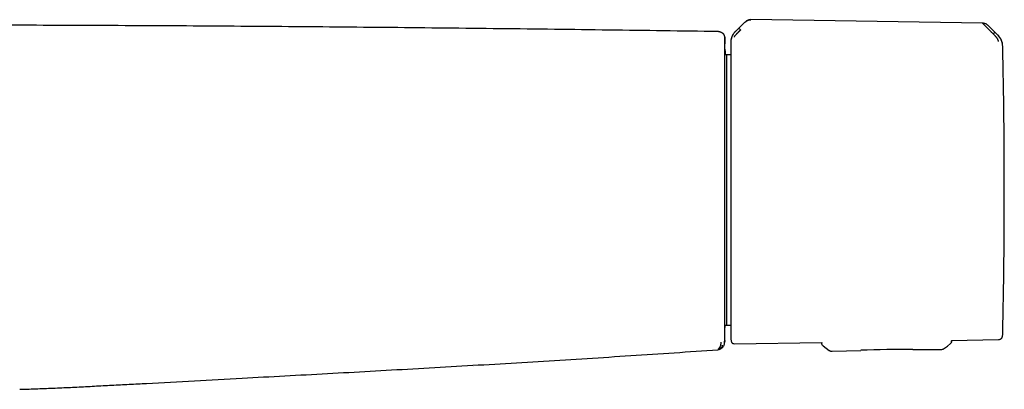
# Model space of a CAD drawing. Header units: millimetres. Extents: x 8 to 955, y 12 to 2039.
# Tile 57 of 115: x 543 to 688, y 1087 to 1142. Entities that reach past the tile are written whole.
import ezdxf

# ---------------------------------------------------------------- set-up
doc = ezdxf.new("R2010")
doc.units = ezdxf.units.MM

msp = doc.modelspace()

# ---------------------------------------------------------------- linework, layer by layer
at = {"color": 7, "linetype": 'Continuous', "lineweight": 30}
for p, q in [((649.67, 1141.28), (648.35, 1139.98)), ((684.86, 1141.19), (650.59, 1141.71)), ((687.11, 1139.44), (685.69, 1140.84)), ((686.26, 1139.77), (686.41, 1139.62)), ((646.73, 1139.17), (646.73, 1139.16)), ((646.73, 1139.12), (646.73, 1139.07)), ((647.62, 1138.29), (647.62, 1138.27)), ((647.01, 1136.5), (646.77, 1136.5)), ((647.62, 1136.49), (647.01, 1136.5)), ((647.01, 1136.5), (647.01, 1096.52)), ((646.77, 1096.52), (647.01, 1096.52)), ((647.01, 1096.52), (647.62, 1096.53)), ((648.11, 1093.77), (661.07, 1093.97)), ((661.07, 1093.97), (661.08, 1093.85)), ((661.08, 1093.85), (661.08, 1093.85)), ((661.28, 1093.46), (661.28, 1093.46)), ((680.26, 1094.04), (680.28, 1094.18)), ((680.28, 1094.27), (687.21, 1094.38)), ((680.28, 1094.27), (680.28, 1094.18)), ((680.28, 1094.18), (680.28, 1094.18)), ((645.72, 1092.9), (645.72, 1092.9)), ((662.61, 1092.65), (666.85, 1092.79)), ((662.61, 1092.65), (662.61, 1092.65)), ((674.55, 1092.93), (678.78, 1092.93)), ((678.78, 1092.94), (678.78, 1092.94)), ((679.22, 1093.09), (679.22, 1093.09)), ((609.53, 1090.39), (609.53, 1090.39)), ((609.53, 1090.39), (609.53, 1090.39)), ((609.53, 1090.39), (609.53, 1090.39)), ((609.53, 1090.39), (609.53, 1090.39)), ((609.53, 1090.39), (609.53, 1090.39)), ((609.53, 1090.39), (609.53, 1090.39)), ((609.53, 1090.39), (609.53, 1090.39)), ((542.51, 1087.03), (542.77, 1087.03)), ((542.51, 1087.03), (542.51, 1087.03)), ((542.77, 1087.03), (543.25, 1087.05)), ((542.77, 1087.04), (542.77, 1087.03))]:
    msp.add_line(p, q, dxfattribs=at)
at = {"color": 7, "linetype": 'Continuous', "lineweight": 30, "flags": 128}
for points in [[(661.28, 1093.46), (661.73, 1093.12), (662.17, 1092.79)], [(679.22, 1093.09), (679.65, 1093.43), (680.09, 1093.79)]]:
    msp.add_lwpolyline(points, dxfattribs=at)
at = {"color": 7, "linetype": 'Continuous', "lineweight": 30}
for centre, radius, start, end in [((-353.02, 1116.77), 1000, 1.18057, 1.27799), ((685.36, 1137.7), 2.48, 1.217, 45.1758), ((-311.93, 1116.51), 1000, 0, 1.21695), ((-311.93, 1116.51), 1000, 358.78306, 0), ((-353.02, 1116.77), 1000, 358.7235, 358.82093), ((685.36, 1095.33), 2.48, 349.462, 352.4846), ((685.36, 1095.33), 2.48, 355.2378, 358.7831), ((675.06, 842.93), 250, 90.1171, 91.8829)]:
    msp.add_arc(centre, radius, start, end, dxfattribs=at)
for points, knots in [([(650.59, 1141.71), (650.56, 1141.71), (650.49, 1141.7), (650.4, 1141.69), (650.31, 1141.67), (650.22, 1141.64), (650.1, 1141.59), (649.96, 1141.52), (649.81, 1141.41), (649.72, 1141.33), (649.67, 1141.28)], [0, 0, 0, 0, 0.106785, 0.196238, 0.268908, 0.366793, 0.475206, 0.637788, 0.813995, 1, 1, 1, 1]), ([(649.67, 1141.28), (649.72, 1141.33), (649.81, 1141.41), (649.95, 1141.51), (650.09, 1141.59), (650.23, 1141.64), (650.35, 1141.68), (650.47, 1141.7), (650.55, 1141.7), (650.6, 1141.7)], [0, 0, 0, 0, 0.17829, 0.350569, 0.517442, 0.639739, 0.760301, 0.88002, 1, 1, 1, 1]), ([(645.73, 1139.94), (640.36, 1140.02), (629.61, 1140.17), (613.49, 1140.37), (597.38, 1140.54), (581.26, 1140.68), (565.14, 1140.79), (549.02, 1140.86), (532.9, 1140.91), (522.16, 1140.92), (516.78, 1140.92)], [0, 0, 0, 0, 0.125002, 0.250002, 0.375001, 0.5, 0.624999, 0.749998, 0.874998, 1, 1, 1, 1]), ([(646.12, 1139.85), (646.12, 1139.85), (646.08, 1139.87), (645.99, 1139.9), (645.86, 1139.93), (645.77, 1139.94), (645.73, 1139.94)], [0, 0, 0, 0, 0.019748, 0.342141, 0.668205, 1, 1, 1, 1]), ([(646.73, 1139.17), (646.73, 1139.19), (646.73, 1139.22), (646.72, 1139.27), (646.71, 1139.32), (646.69, 1139.36), (646.68, 1139.39), (646.67, 1139.42), (646.66, 1139.44), (646.65, 1139.46), (646.64, 1139.47), (646.64, 1139.48), (646.63, 1139.49), (646.62, 1139.5), (646.61, 1139.51), (646.6, 1139.52), (646.59, 1139.54), (646.58, 1139.56), (646.56, 1139.57), (646.55, 1139.59), (646.54, 1139.6), (646.52, 1139.61), (646.51, 1139.63), (646.49, 1139.64), (646.48, 1139.65), (646.46, 1139.67), (646.42, 1139.7), (646.38, 1139.72), (646.34, 1139.75), (646.33, 1139.75), (646.31, 1139.76), (646.3, 1139.77), (646.28, 1139.78), (646.27, 1139.79), (646.25, 1139.8), (646.23, 1139.8), (646.21, 1139.81), (646.18, 1139.82), (646.16, 1139.84), (646.13, 1139.85), (646.11, 1139.86), (646.09, 1139.86), (646.08, 1139.87)], [0, 0, 0, 0, 0.023518, 0.045561, 0.066124, 0.085205, 0.102804, 0.118919, 0.13355, 0.14566, 0.156881, 0.167849, 0.178578, 0.189068, 0.199319, 0.220479, 0.24054, 0.259502, 0.277365, 0.294128, 0.314587, 0.3361, 0.358832, 0.382786, 0.407959, 0.434353, 0.461723, 0.599361, 0.621097, 0.642863, 0.664926, 0.688433, 0.713517, 0.740177, 0.768415, 0.798229, 0.829619, 0.862586, 0.896499, 0.931932, 0.968887, 1, 1, 1, 1]), ([(648.34, 1139.99), (648.28, 1139.93), (648.16, 1139.81), (648.02, 1139.62), (647.92, 1139.44), (647.83, 1139.27), (647.77, 1139.12), (647.73, 1139), (647.7, 1138.9), (647.68, 1138.81), (647.66, 1138.72), (647.64, 1138.6), (647.63, 1138.45), (647.63, 1138.35), (647.62, 1138.29)], [0, 0, 0, 0, 0.134207, 0.256496, 0.365794, 0.461398, 0.542911, 0.61016, 0.663118, 0.703221, 0.751995, 0.817644, 0.900402, 1, 1, 1, 1]), ([(647.72, 1138.82), (647.73, 1138.83), (647.73, 1138.86), (647.74, 1138.93), (647.77, 1139.04), (647.82, 1139.18), (647.88, 1139.32), (647.94, 1139.46), (648.02, 1139.59), (648.15, 1139.77), (648.28, 1139.89), (648.34, 1139.96)], [0, 0, 0, 0, 0.1249802, 0.2499743, 0.3751291, 0.4994996, 0.6267106, 0.6919867, 0.7543497, 0.8759121, 1, 1, 1, 1]), ([(649.09, 1140.2), (649.09, 1140.2), (649.09, 1140.19), (649.08, 1140.19), (649.06, 1140.17), (649.03, 1140.14), (649, 1140.11), (648.97, 1140.08), (648.94, 1140.05), (648.91, 1140.02), (648.87, 1139.98), (648.83, 1139.94), (648.79, 1139.9), (648.73, 1139.85), (648.68, 1139.79), (648.62, 1139.73), (648.56, 1139.67), (648.51, 1139.62), (648.46, 1139.57), (648.4, 1139.51), (648.34, 1139.44), (648.27, 1139.37), (648.22, 1139.31), (648.18, 1139.25), (648.14, 1139.2), (648.12, 1139.16), (648.11, 1139.12), (648.11, 1139.11), (648.11, 1139.1)], [0, 0, 0, 0, 0.000491, 0.00471, 0.016802, 0.036352, 0.063454, 0.082377, 0.103832, 0.127843, 0.154436, 0.183637, 0.215468, 0.24995, 0.297273, 0.342373, 0.385212, 0.425761, 0.464008, 0.499949, 0.569696, 0.63479, 0.695351, 0.751727, 0.809514, 0.868827, 0.931234, 1, 1, 1, 1]), ([(648.82, 1140.42), (648.82, 1140.42), (648.83, 1140.42), (648.85, 1140.41), (648.87, 1140.39), (648.9, 1140.37), (648.94, 1140.34), (648.98, 1140.3), (649.03, 1140.25), (649.07, 1140.21), (649.09, 1140.2)], [0, 0, 0, 0, 0.13159, 0.266336, 0.400877, 0.532059, 0.6574, 0.775759, 0.888356, 1, 1, 1, 1]), ([(685.69, 1140.84), (685.66, 1140.87), (685.6, 1140.92), (685.5, 1141), (685.38, 1141.07), (685.26, 1141.12), (685.13, 1141.15), (685, 1141.18), (684.9, 1141.19), (684.85, 1141.19)], [0, 0, 0, 0, 0.1209383, 0.2611746, 0.4201171, 0.5512572, 0.6921375, 0.8420701, 1, 1, 1, 1]), ([(686.26, 1139.77), (686.26, 1139.77), (686.26, 1139.77), (686.26, 1139.77), (686.25, 1139.78), (686.23, 1139.8), (686.19, 1139.84), (686.15, 1139.88), (686.11, 1139.92), (686.07, 1139.96), (686.03, 1140), (685.99, 1140.05), (685.93, 1140.1), (685.88, 1140.15), (685.79, 1140.24), (685.68, 1140.35), (685.59, 1140.44), (685.53, 1140.5), (685.5, 1140.53), (685.48, 1140.56), (685.45, 1140.58), (685.43, 1140.6), (685.36, 1140.67), (685.26, 1140.77), (685.13, 1140.9), (685.04, 1140.99), (684.97, 1141.06), (684.92, 1141.11), (684.88, 1141.15), (684.87, 1141.16), (684.86, 1141.17)], [0, 0, 0, 0, 0.000168, 0.001366, 0.004586, 0.016605, 0.036113, 0.063204, 0.082136, 0.103612, 0.127662, 0.154317, 0.183611, 0.215579, 0.250252, 0.332132, 0.404775, 0.422232, 0.439026, 0.455153, 0.47061, 0.485392, 0.499498, 0.598565, 0.690493, 0.775228, 0.835884, 0.893461, 0.948097, 1, 1, 1, 1]), ([(686.41, 1139.62), (686.43, 1139.63), (686.47, 1139.67), (686.52, 1139.71), (686.56, 1139.75), (686.6, 1139.78), (686.63, 1139.81), (686.65, 1139.83), (686.67, 1139.84), (686.67, 1139.84), (686.68, 1139.84)], [0, 0, 0, 0, 0.111205, 0.223375, 0.341492, 0.466821, 0.598192, 0.733051, 0.86815, 1, 1, 1, 1]), ([(646.73, 1139.12), (646.73, 1139.14), (646.73, 1139.17), (646.73, 1139.19), (646.73, 1139.2), (646.73, 1139.21), (646.73, 1139.21)], [0, 0, 0, 0, 0.250078, 0.500086, 0.75006, 1, 1, 1, 1]), ([(646.73, 1139.07), (646.73, 1139.07), (646.73, 1139.05), (646.73, 1139.01), (646.73, 1138.98), (646.73, 1138.95), (646.73, 1138.93), (646.73, 1138.91), (646.73, 1138.88), (646.73, 1138.86), (646.73, 1138.84), (646.73, 1138.82), (646.73, 1138.8), (646.73, 1138.76), (646.73, 1138.73), (646.73, 1138.7), (646.73, 1138.67), (646.73, 1138.64), (646.73, 1138.62), (646.73, 1138.59), (646.73, 1138.57), (646.73, 1138.53), (646.73, 1138.49), (646.73, 1138.44), (646.73, 1138.39), (646.73, 1138.37), (646.73, 1138.35), (646.73, 1138.34), (646.73, 1138.32), (646.73, 1138.31), (646.73, 1138.29), (646.73, 1138.28), (646.73, 1138.24), (646.73, 1138.19), (646.73, 1138.15)], [0, 0, 0, 0, 0.085205, 0.173637, 0.265319, 0.296927, 0.328908, 0.361262, 0.393991, 0.427095, 0.451959, 0.474019, 0.506386, 0.540486, 0.57632, 0.612351, 0.640021, 0.661763, 0.683507, 0.705253, 0.727, 0.748748, 0.791387, 0.830564, 0.866278, 0.87614, 0.885701, 0.894962, 0.903922, 0.912581, 0.920939, 0.928997, 0.936754, 1, 1, 1, 1]), ([(687.21, 1138.49), (687.21, 1138.49), (687.21, 1138.51), (687.2, 1138.54), (687.2, 1138.57), (687.19, 1138.59), (687.18, 1138.61), (687.17, 1138.65), (687.15, 1138.7), (687.12, 1138.78), (687.08, 1138.85), (687.02, 1138.93), (686.96, 1139.02), (686.91, 1139.09), (686.87, 1139.14), (686.84, 1139.16), (686.82, 1139.19), (686.8, 1139.22), (686.77, 1139.24), (686.74, 1139.28), (686.69, 1139.33), (686.62, 1139.41), (686.52, 1139.51), (686.45, 1139.58), (686.41, 1139.62)], [0, 0, 0, 0, 0.069029, 0.134234, 0.165139, 0.194797, 0.223151, 0.25016, 0.316417, 0.37991, 0.440884, 0.499499, 0.563069, 0.631475, 0.65021, 0.669285, 0.6887, 0.708455, 0.728549, 0.74898, 0.789411, 0.844999, 0.915392, 1, 1, 1, 1]), ([(687.8, 1137.99), (687.8, 1138), (687.8, 1138.03), (687.79, 1138.09), (687.78, 1138.16), (687.76, 1138.28), (687.72, 1138.43), (687.66, 1138.59), (687.59, 1138.75), (687.5, 1138.93), (687.38, 1139.12), (687.25, 1139.27), (687.16, 1139.36), (687.12, 1139.4), (687.11, 1139.41), (687.1, 1139.42), (687.1, 1139.42)], [0, 0, 0, 0, 0.117772, 0.228252, 0.33124, 0.427014, 0.515099, 0.595624, 0.669421, 0.735797, 0.846044, 0.926768, 0.978141, 0.992758, 0.997301, 1, 1, 1, 1]), ([(687.15, 1139.41), (687.15, 1139.42), (687.13, 1139.43), (687.12, 1139.43), (687.11, 1139.43)], [0, 0, 0, 0, 0.497546, 1, 1, 1, 1]), ([(687.28, 1139.26), (687.28, 1139.27), (687.25, 1139.3), (687.21, 1139.35), (687.17, 1139.39), (687.15, 1139.41)], [0, 0, 0, 0, 0.065709, 0.500974, 1, 1, 1, 1]), ([(646.77, 1096.19), (646.77, 1096.19), (646.77, 1096.19), (646.77, 1096.2), (646.77, 1096.21), (646.77, 1096.22), (646.77, 1096.24), (646.77, 1096.26), (646.77, 1096.3), (646.77, 1096.34), (646.77, 1096.38), (646.77, 1096.44), (646.77, 1096.5), (646.77, 1096.57), (646.77, 1096.64), (646.77, 1096.74), (646.77, 1096.87), (646.77, 1097.03), (646.77, 1097.21), (646.77, 1097.39), (646.77, 1097.58), (646.77, 1097.76), (646.77, 1097.94), (646.77, 1098.12), (646.77, 1098.33), (646.77, 1098.55), (646.77, 1098.81), (646.77, 1099.09), (646.77, 1099.34), (646.77, 1099.51), (646.77, 1099.6), (646.77, 1099.71), (646.77, 1099.82), (646.77, 1099.94), (646.77, 1100.11), (646.77, 1100.35), (646.77, 1100.65), (646.77, 1100.93), (646.77, 1101.19), (646.77, 1101.43), (646.77, 1101.63), (646.77, 1101.79), (646.77, 1101.95), (646.77, 1102.09), (646.77, 1102.23), (646.77, 1102.38), (646.77, 1102.56), (646.77, 1102.76), (646.77, 1102.98), (646.77, 1103.23), (646.77, 1103.51), (646.77, 1103.78), (646.77, 1104.06), (646.77, 1104.33), (646.77, 1104.63), (646.77, 1104.93), (646.77, 1105.25), (646.77, 1105.55), (646.77, 1105.9), (646.77, 1106.32), (646.77, 1106.79), (646.77, 1107.25), (646.77, 1107.69), (646.77, 1108.12), (646.77, 1108.53), (646.77, 1108.93), (646.77, 1109.33), (646.77, 1109.75), (646.77, 1110.19), (646.77, 1110.66), (646.77, 1111.18), (646.77, 1111.74), (646.77, 1112.2), (646.77, 1112.54), (646.77, 1112.75), (646.77, 1112.98), (646.77, 1113.22), (646.77, 1113.54), (646.77, 1113.95), (646.77, 1114.43), (646.77, 1114.87), (646.77, 1115.28), (646.77, 1115.59), (646.77, 1115.83), (646.77, 1115.99), (646.77, 1116.14), (646.77, 1116.29), (646.77, 1116.42), (646.77, 1116.55), (646.77, 1116.67), (646.77, 1116.8), (646.77, 1116.96), (646.77, 1117.14), (646.77, 1117.37), (646.77, 1117.63), (646.77, 1117.88), (646.77, 1118.11), (646.77, 1118.3), (646.77, 1118.51), (646.77, 1118.73), (646.77, 1118.95), (646.77, 1119.16), (646.77, 1119.47), (646.77, 1119.87), (646.77, 1120.37), (646.77, 1120.84), (646.77, 1121.19), (646.77, 1121.41), (646.77, 1121.52), (646.77, 1121.63), (646.77, 1121.75), (646.77, 1121.89), (646.77, 1122.03), (646.77, 1122.17), (646.77, 1122.31), (646.77, 1122.45), (646.77, 1122.59), (646.77, 1122.74), (646.77, 1122.9), (646.77, 1123.06), (646.77, 1123.35), (646.77, 1123.76), (646.77, 1124.27), (646.77, 1124.66), (646.77, 1124.92), (646.77, 1125.08), (646.77, 1125.23), (646.77, 1125.37), (646.77, 1125.51), (646.77, 1125.66), (646.77, 1125.84), (646.77, 1126.1), (646.77, 1126.44), (646.77, 1126.84), (646.77, 1127.25), (646.77, 1127.67), (646.77, 1128.1), (646.77, 1128.5), (646.77, 1128.83), (646.77, 1129.11), (646.77, 1129.34), (646.77, 1129.51), (646.77, 1129.65), (646.77, 1129.75), (646.77, 1129.86), (646.77, 1129.97), (646.77, 1130.08), (646.77, 1130.35), (646.77, 1130.78), (646.77, 1131.33), (646.77, 1131.86), (646.77, 1132.37), (646.77, 1132.85), (646.77, 1133.32), (646.77, 1133.75), (646.77, 1134.13), (646.77, 1134.44), (646.77, 1134.7), (646.77, 1134.96), (646.77, 1135.22), (646.77, 1135.45), (646.77, 1135.67), (646.77, 1135.87), (646.77, 1136.07), (646.77, 1136.27), (646.77, 1136.47), (646.77, 1136.65), (646.77, 1136.81), (646.77, 1136.95), (646.77, 1137.09), (646.77, 1137.21), (646.77, 1137.3), (646.77, 1137.36), (646.77, 1137.37), (646.77, 1137.37)], [0, 0, 0, 0, 0.003264, 0.006993, 0.011187, 0.015845, 0.020968, 0.026555, 0.032607, 0.037688, 0.043056, 0.04871, 0.054651, 0.060879, 0.066412, 0.071479, 0.081668, 0.091364, 0.100566, 0.109275, 0.11749, 0.125211, 0.131784, 0.138716, 0.146006, 0.153655, 0.161663, 0.170886, 0.180543, 0.183145, 0.185776, 0.188632, 0.191863, 0.195019, 0.198101, 0.206128, 0.2136, 0.220518, 0.226881, 0.232689, 0.236863, 0.240694, 0.244183, 0.247329, 0.250133, 0.253477, 0.257267, 0.261504, 0.266188, 0.271318, 0.276894, 0.282916, 0.287961, 0.293281, 0.298877, 0.304748, 0.310895, 0.316426, 0.321524, 0.330333, 0.338765, 0.34682, 0.354498, 0.361799, 0.368723, 0.375271, 0.381832, 0.388759, 0.396051, 0.40371, 0.411734, 0.420983, 0.430675, 0.433813, 0.436995, 0.440765, 0.444547, 0.448224, 0.456185, 0.463599, 0.470466, 0.476785, 0.482557, 0.485191, 0.487693, 0.490062, 0.4923, 0.494406, 0.496379, 0.49822, 0.500103, 0.502399, 0.505282, 0.508752, 0.512808, 0.517452, 0.520315, 0.523363, 0.526596, 0.530014, 0.533617, 0.536947, 0.539659, 0.547882, 0.555725, 0.563186, 0.570267, 0.572148, 0.573725, 0.575484, 0.577425, 0.579546, 0.581849, 0.584333, 0.586412, 0.588603, 0.590906, 0.593321, 0.595848, 0.598487, 0.601005, 0.610002, 0.618534, 0.626603, 0.629241, 0.631826, 0.634357, 0.636835, 0.639258, 0.641628, 0.644591, 0.648157, 0.655405, 0.662354, 0.669003, 0.677439, 0.685337, 0.692697, 0.699519, 0.704263, 0.708707, 0.712852, 0.714466, 0.716692, 0.718919, 0.721148, 0.723379, 0.725612, 0.737603, 0.749647, 0.761308, 0.773018, 0.784776, 0.796456, 0.808127, 0.819796, 0.827653, 0.83551, 0.844066, 0.852887, 0.861296, 0.869294, 0.87688, 0.885938, 0.894736, 0.904763, 0.91479, 0.924816, 0.934842, 0.944868, 0.958652, 0.972435, 0.986218, 1, 1, 1, 1]), ([(646.77, 1137.36), (646.77, 1137.36), (646.77, 1137.35), (646.77, 1137.31), (646.77, 1137.23), (646.78, 1137.12), (646.78, 1136.98), (646.78, 1136.82), (646.78, 1136.7), (646.78, 1136.65)], [0, 0, 0, 0, 0.034759, 0.203821, 0.372812, 0.541999, 0.711643, 0.882007, 1, 1, 1, 1]), ([(647.62, 1138.27), (647.62, 1138.26), (647.62, 1138.24), (647.62, 1138.18), (647.62, 1138.09), (647.62, 1137.97), (647.62, 1137.83), (647.62, 1137.67), (647.62, 1137.48), (647.62, 1137.28), (647.62, 1137.04), (647.62, 1136.79), (647.62, 1136.5), (647.62, 1136.18), (647.62, 1135.82), (647.62, 1135.43), (647.62, 1135.02), (647.62, 1134.58), (647.62, 1134.12), (647.62, 1133.65), (647.62, 1133.17), (647.62, 1132.66), (647.62, 1132.13), (647.62, 1131.57), (647.62, 1130.98), (647.62, 1130.36), (647.62, 1129.72), (647.62, 1129.06), (647.62, 1128.39), (647.62, 1127.71), (647.62, 1127.04), (647.62, 1126.38), (647.62, 1125.7), (647.62, 1125.02), (647.62, 1124.32), (647.62, 1123.6), (647.62, 1122.86), (647.62, 1122.12), (647.62, 1121.38), (647.62, 1120.65), (647.62, 1119.93), (647.62, 1119.22), (647.62, 1118.54), (647.62, 1117.86), (647.62, 1117.19), (647.62, 1116.74), (647.62, 1116.52)], [0, 0, 0, 0, 0.021627, 0.043251, 0.065104, 0.087403, 0.10971, 0.132416, 0.154017, 0.175632, 0.197664, 0.219767, 0.241889, 0.265775, 0.289658, 0.313667, 0.337882, 0.362106, 0.386478, 0.409515, 0.432566, 0.455692, 0.478821, 0.50197, 0.52648, 0.550986, 0.575463, 0.599818, 0.624181, 0.648379, 0.671088, 0.693811, 0.71623, 0.738581, 0.760951, 0.78418, 0.807408, 0.83047, 0.853127, 0.875793, 0.898051, 0.918809, 0.93958, 0.959792, 0.97989, 1, 1, 1, 1]), ([(646.79, 1136.5), (646.79, 1136.53), (646.79, 1136.58), (646.79, 1136.62), (646.79, 1136.64)], [0, 0, 0, 0, 0.501317, 1, 1, 1, 1]), ([(647.62, 1116.52), (647.62, 1116.3), (647.62, 1115.88), (647.62, 1115.24), (647.62, 1114.61), (647.62, 1113.97), (647.62, 1113.34), (647.62, 1112.7), (647.62, 1112.04), (647.62, 1111.35), (647.62, 1110.63), (647.62, 1109.92), (647.62, 1109.21), (647.62, 1108.51), (647.62, 1107.83), (647.62, 1107.17), (647.62, 1106.51), (647.62, 1105.86), (647.62, 1105.22), (647.62, 1104.56), (647.62, 1103.86), (647.62, 1103.14), (647.62, 1102.44), (647.62, 1101.77), (647.62, 1101.15), (647.62, 1100.59), (647.62, 1100.09), (647.62, 1099.61), (647.62, 1099.15), (647.62, 1098.71), (647.62, 1098.29), (647.62, 1097.89), (647.62, 1097.52), (647.62, 1097.17), (647.62, 1096.85), (647.62, 1096.54), (647.62, 1096.26), (647.62, 1095.98), (647.62, 1095.73), (647.62, 1095.51), (647.62, 1095.32), (647.62, 1095.15), (647.62, 1095.02), (647.62, 1094.91), (647.62, 1094.83), (647.62, 1094.78), (647.62, 1094.75), (647.62, 1094.74), (647.62, 1094.74)], [0, 0, 0, 0, 0.018666, 0.0373, 0.055916, 0.07453, 0.09316, 0.111821, 0.131124, 0.152577, 0.174045, 0.195966, 0.217965, 0.239982, 0.261251, 0.282515, 0.303798, 0.325403, 0.347003, 0.368623, 0.394823, 0.421023, 0.447309, 0.473644, 0.5, 0.521952, 0.543899, 0.565865, 0.587701, 0.60953, 0.63138, 0.652985, 0.674585, 0.696204, 0.717474, 0.738738, 0.76002, 0.783357, 0.806691, 0.829856, 0.85261, 0.875372, 0.897718, 0.918552, 0.9394, 0.959671, 0.979828, 1, 1, 1, 1]), ([(646.78, 1096.52), (646.78, 1096.5), (646.78, 1096.43), (646.77, 1096.34), (646.77, 1096.25), (646.77, 1096.2), (646.77, 1096.2), (646.77, 1096.19)], [0, 0, 0, 0, 0.108153, 0.3314933, 0.5549658, 0.7776828, 1, 1, 1, 1]), ([(647.62, 1094.74), (647.62, 1094.71), (647.63, 1094.64), (647.63, 1094.52), (647.65, 1094.38), (647.68, 1094.22), (647.71, 1094.11), (647.72, 1094.06)], [0, 0, 0, 0, 0.137528, 0.305837, 0.505463, 0.736804, 1, 1, 1, 1]), ([(687.21, 1094.38), (687.25, 1094.38), (687.32, 1094.38), (687.44, 1094.42), (687.54, 1094.48), (687.64, 1094.56), (687.72, 1094.65), (687.77, 1094.77), (687.79, 1094.84), (687.8, 1094.88)], [0, 0, 0, 0, 0.133303, 0.273172, 0.417341, 0.563073, 0.714218, 0.86072, 1, 1, 1, 1]), ([(687.8, 1094.9), (687.81, 1094.96), (687.83, 1095.09), (687.84, 1095.23), (687.84, 1095.3)], [0, 0, 0, 0, 0.470352, 1, 1, 1, 1]), ([(645.72, 1092.9), (645.76, 1092.9), (645.85, 1092.91), (645.98, 1092.95), (646.13, 1093.01), (646.28, 1093.1), (646.43, 1093.23), (646.55, 1093.38), (646.63, 1093.54), (646.68, 1093.68), (646.71, 1093.78), (646.71, 1093.83), (646.71, 1093.83)], [0, 0, 0, 0, 0.092474, 0.183409, 0.273337, 0.407048, 0.540188, 0.673297, 0.806907, 0.896712, 0.987467, 1, 1, 1, 1]), ([(645.72, 1092.9), (645.74, 1092.92), (645.79, 1092.98), (645.86, 1093.05), (645.92, 1093.12), (645.96, 1093.18), (645.99, 1093.22), (646.02, 1093.26), (646.04, 1093.29), (646.06, 1093.33), (646.08, 1093.36), (646.1, 1093.4), (646.11, 1093.43), (646.13, 1093.46), (646.14, 1093.49), (646.16, 1093.52), (646.16, 1093.54), (646.17, 1093.56), (646.17, 1093.57), (646.17, 1093.58), (646.17, 1093.59), (646.17, 1093.6), (646.17, 1093.61), (646.17, 1093.63), (646.17, 1093.65), (646.18, 1093.67), (646.18, 1093.69), (646.19, 1093.71), (646.2, 1093.72), (646.21, 1093.74), (646.22, 1093.74)], [0, 0, 0, 0, 0.0953895, 0.1844318, 0.2671249, 0.3434668, 0.3882016, 0.4304258, 0.4701391, 0.5103179, 0.5602217, 0.5958679, 0.6315147, 0.6671621, 0.7028102, 0.7434261, 0.7754044, 0.7915211, 0.7991544, 0.8095038, 0.8225695, 0.8383514, 0.8568496, 0.8693275, 0.8957118, 0.918193, 0.9374619, 0.9594797, 0.9803245, 1, 1, 1, 1]), ([(646.22, 1093.74), (646.22, 1093.76), (646.22, 1093.78), (646.22, 1093.83), (646.22, 1093.9), (646.22, 1093.96), (646.22, 1093.99)], [0, 0, 0, 0, 0.249408, 0.499302, 0.749538, 1, 1, 1, 1]), ([(646.71, 1093.83), (646.71, 1093.84), (646.71, 1093.84), (646.71, 1093.85), (646.71, 1093.87), (646.72, 1093.88), (646.72, 1093.89), (646.72, 1093.91), (646.72, 1093.92), (646.72, 1093.94), (646.72, 1093.96), (646.72, 1093.98), (646.72, 1094), (646.72, 1094.02), (646.72, 1094.04), (646.72, 1094.06), (646.72, 1094.08), (646.72, 1094.11), (646.72, 1094.13), (646.72, 1094.15), (646.73, 1094.18), (646.73, 1094.2), (646.73, 1094.22), (646.73, 1094.22)], [0, 0, 0, 0, 0.049358, 0.104198, 0.158032, 0.210857, 0.262674, 0.31348, 0.363276, 0.416885, 0.469269, 0.52043, 0.570367, 0.619083, 0.666577, 0.712851, 0.757905, 0.80174, 0.844357, 0.885027, 0.924524, 0.962848, 1, 1, 1, 1]), ([(646.73, 1094.27), (646.73, 1094.27), (646.73, 1094.27), (646.73, 1094.27), (646.73, 1094.27), (646.73, 1094.27), (646.73, 1094.26), (646.73, 1094.26), (646.73, 1094.26), (646.73, 1094.26), (646.73, 1094.25), (646.73, 1094.25), (646.73, 1094.24), (646.73, 1094.23), (646.73, 1094.23), (646.73, 1094.23), (646.73, 1094.22), (646.73, 1094.22), (646.73, 1094.22), (646.73, 1094.21), (646.73, 1094.19), (646.73, 1094.16), (646.73, 1094.14), (646.73, 1094.12), (646.73, 1094.1), (646.73, 1094.08), (646.72, 1094.07), (646.72, 1094.05), (646.72, 1094.04), (646.72, 1094.03), (646.72, 1094.01), (646.72, 1093.98), (646.72, 1093.96), (646.72, 1093.95), (646.72, 1093.95), (646.72, 1093.95)], [0, 0, 0, 0, 0.000042, 0.000347, 0.001169, 0.002465, 0.004236, 0.007335, 0.011278, 0.016065, 0.023168, 0.031566, 0.04126, 0.052249, 0.058522, 0.063831, 0.067206, 0.070581, 0.073957, 0.077333, 0.113565, 0.178161, 0.21669, 0.255249, 0.293528, 0.327778, 0.362096, 0.396483, 0.430939, 0.465464, 0.500058, 0.623622, 0.748133, 0.873592, 1, 1, 1, 1]), ([(646.73, 1094.22), (646.73, 1094.23), (646.73, 1094.26), (646.73, 1094.3), (646.73, 1094.36), (646.73, 1094.42), (646.73, 1094.45)], [0, 0, 0, 0, 0.249949, 0.499945, 0.749959, 1, 1, 1, 1]), ([(647.72, 1094.06), (647.73, 1094.03), (647.76, 1093.97), (647.81, 1093.89), (647.9, 1093.83), (648, 1093.78), (648.07, 1093.78), (648.11, 1093.77)], [0, 0, 0, 0, 0.179586, 0.36864, 0.561918, 0.786735, 1, 1, 1, 1]), ([(661.28, 1093.46), (661.25, 1093.48), (661.19, 1093.53), (661.13, 1093.63), (661.09, 1093.73), (661.08, 1093.81), (661.08, 1093.85)], [0, 0, 0, 0, 0.246772, 0.5, 0.753228, 1, 1, 1, 1]), ([(680.28, 1094.18), (680.28, 1094.14), (680.27, 1094.07), (680.24, 1093.96), (680.18, 1093.86), (680.12, 1093.81), (680.09, 1093.79)], [0, 0, 0, 0, 0.246772, 0.5, 0.753228, 1, 1, 1, 1]), ([(543.25, 1087.05), (544.11, 1087.08), (545.82, 1087.13), (548.4, 1087.24), (550.97, 1087.36), (553.55, 1087.5), (556.12, 1087.64), (558.69, 1087.77), (565.12, 1088.12), (574.89, 1088.65), (588.02, 1089.36), (598.59, 1089.95), (607.09, 1090.44), (613.53, 1090.81), (619.97, 1091.2), (626.4, 1091.6), (632.84, 1092.01), (639.28, 1092.43), (643.57, 1092.74), (645.72, 1092.89)], [0, 0, 0, 0, 0.0251405, 0.0502615, 0.0753679, 0.1004628, 0.1255486, 0.1506308, 0.1757131, 0.3136675, 0.4368427, 0.5600227, 0.6228718, 0.6857217, 0.7485721, 0.8114225, 0.8742748, 0.9371326, 1, 1, 1, 1]), ([(662.17, 1092.79), (662.2, 1092.77), (662.27, 1092.73), (662.38, 1092.68), (662.49, 1092.65), (662.57, 1092.65), (662.61, 1092.65)], [0, 0, 0, 0, 0.248127, 0.499875, 0.751697, 1, 1, 1, 1]), ([(678.79, 1092.93), (678.83, 1092.94), (678.91, 1092.94), (679.02, 1092.97), (679.13, 1093.02), (679.19, 1093.07), (679.22, 1093.09)], [0, 0, 0, 0, 0.2483211, 0.5001076, 0.7518355, 1, 1, 1, 1]), ([(543.25, 1087.05), (543.25, 1087.05), (543.25, 1087.04), (543.25, 1087.05), (543.25, 1087.05)], [0, 0, 0, 0, 0.57969, 1, 1, 1, 1])]:
    msp.add_open_spline(points, degree=3, knots=knots, dxfattribs=at)
msp.add_open_spline([(645.96, 1093.07), (645.99, 1093.08), (646.05, 1093.09), (646.13, 1093.12), (646.21, 1093.17), (646.28, 1093.23), (646.34, 1093.3), (646.38, 1093.38), (646.41, 1093.47), (646.42, 1093.53), (646.42, 1093.56)], degree=3, dxfattribs=at)

doc.saveas('drawing.dxf')
